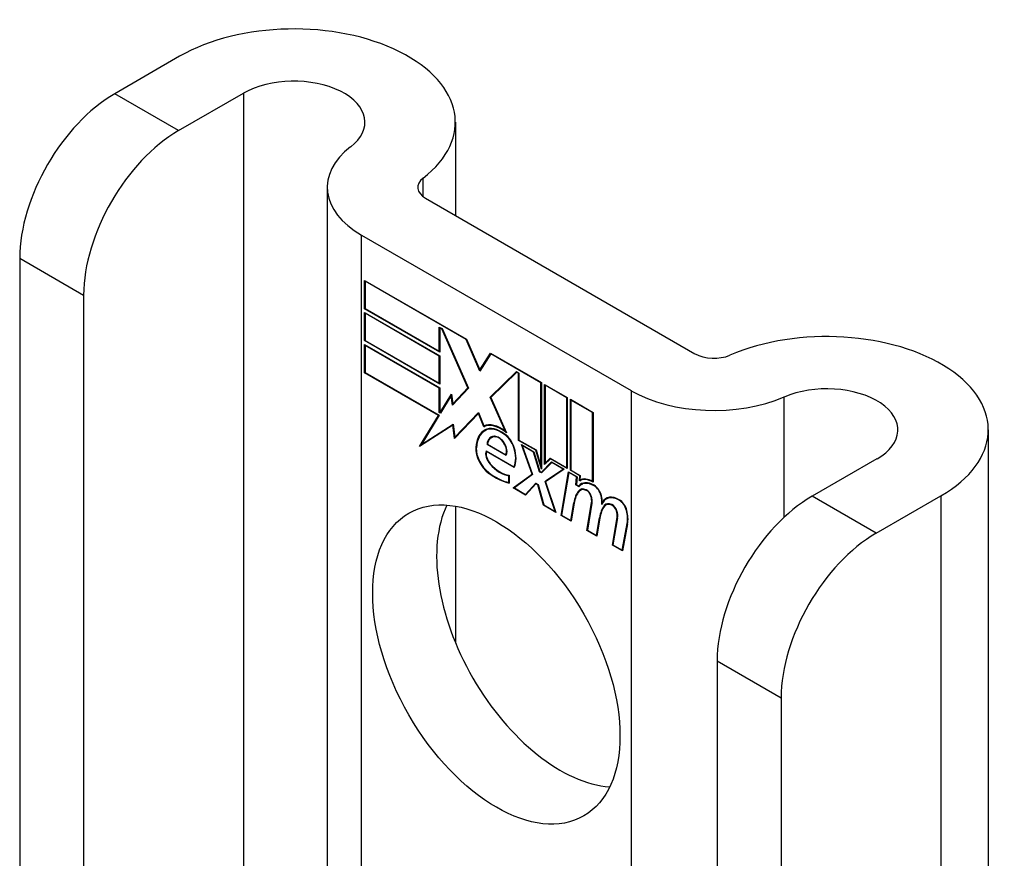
# Model space of a CAD drawing. Header units: inches. Extents: x 275.1 to 323.9, y 105.7 to 152.7.
# Tile 43 of 44: x 322.7 to 323.9, y 127.9 to 128.8. Entities that reach past the tile are written whole.
import ezdxf

# ---------------------------------------------------------------- set-up
doc = ezdxf.new("R2010")
doc.units = ezdxf.units.IN
doc.header["$MEASUREMENT"] = 0
doc.layers.add('Visible Edges(ANSI)', color=7, linetype='Continuous', lineweight=25)
doc.layers.add('Visible Tangent Edges(ANSI)', color=7, linetype='Continuous', lineweight=25)

msp = doc.modelspace()

# ---------------------------------------------------------------- linework, layer by layer
at = {"layer": 'Visible Edges(ANSI)'}
for p, q in [((322.9296, 128.7973), (322.8543, 128.7538)), ((322.9285, 128.7109), (323.0038, 128.7544)), ((323.2497, 128.7207), (323.2497, 128.6125)), ((323.101, 128.6451), (323.101, 127.6467)), ((323.2151, 128.6324), (323.5279, 128.4518)), ((323.1409, 128.5896), (323.4537, 128.409)), ((322.744, 128.5627), (322.744, 127.7969)), ((323.1444, 128.5041), (323.1444, 128.5369)), ((323.1444, 128.5369), (323.2627, 128.4686)), ((323.1449, 128.536), (323.1455, 128.5363)), ((323.1449, 128.536), (323.1449, 128.5044)), ((323.2624, 128.4682), (323.1449, 128.536)), ((322.8182, 128.5199), (322.8182, 127.754)), ((323.1444, 128.5041), (323.1449, 128.5044)), ((323.2316, 128.4538), (323.1444, 128.5041)), ((323.1444, 128.4671), (323.1444, 128.4999)), ((323.1444, 128.4999), (323.2316, 128.4495)), ((323.1449, 128.5044), (323.2311, 128.4547)), ((323.1449, 128.4989), (323.1455, 128.4992)), ((323.1449, 128.4989), (323.1449, 128.4674)), ((323.2311, 128.4492), (323.1449, 128.4989)), ((323.2311, 128.4547), (323.2311, 128.4829)), ((323.2311, 128.4829), (323.2343, 128.481)), ((323.2316, 128.4819), (323.2322, 128.4823)), ((323.234, 128.4806), (323.2316, 128.4819)), ((323.2316, 128.4819), (323.2316, 128.4538)), ((323.234, 128.4806), (323.2344, 128.4808)), ((323.2642, 128.4123), (323.234, 128.4806)), ((323.2343, 128.481), (323.2649, 128.4119)), ((323.1444, 128.4671), (323.1449, 128.4674)), ((323.2316, 128.4167), (323.1444, 128.4671)), ((323.1449, 128.4674), (323.2311, 128.4176)), ((323.2624, 128.4682), (323.2628, 128.4684)), ((323.2783, 128.4318), (323.2624, 128.4682)), ((323.2627, 128.4686), (323.2782, 128.433)), ((323.1444, 128.4297), (323.1444, 128.4625)), ((323.1444, 128.4625), (323.2316, 128.4121)), ((323.1449, 128.4616), (323.1455, 128.4619)), ((323.2311, 128.4118), (323.1449, 128.4616)), ((323.1449, 128.4616), (323.1449, 128.43)), ((323.2311, 128.4547), (323.2316, 128.455)), ((323.2311, 128.4492), (323.2316, 128.4495)), ((323.2311, 128.4176), (323.2311, 128.4492)), ((323.2316, 128.4495), (323.2316, 128.4167)), ((323.2782, 128.433), (323.2905, 128.4525)), ((323.2908, 128.4518), (323.2783, 128.4318)), ((323.2905, 128.4525), (323.3496, 128.4184)), ((323.2908, 128.4518), (323.2913, 128.4521)), ((323.3491, 128.4181), (323.2908, 128.4518)), ((323.2912, 128.4522), (323.2909, 128.4518)), ((323.2782, 128.433), (323.2795, 128.4337)), ((323.2793, 128.4334), (323.2793, 128.4336)), ((323.1444, 128.4297), (323.1449, 128.43)), ((323.2301, 128.3803), (323.1444, 128.4297)), ((323.1449, 128.43), (323.231, 128.3804)), ((323.2901, 128.4015), (323.3207, 128.4311)), ((323.321, 128.4304), (323.2908, 128.4011)), ((323.2915, 128.4023), (323.3211, 128.4309)), ((323.3207, 128.4311), (323.3236, 128.4294)), ((323.321, 128.4304), (323.3215, 128.4307)), ((323.3231, 128.4291), (323.321, 128.4304)), ((323.3231, 128.4291), (323.3236, 128.4294)), ((323.3231, 128.3512), (323.3231, 128.4291)), ((323.3236, 128.4294), (323.3236, 128.3515)), ((323.2311, 128.4176), (323.2316, 128.418)), ((323.2311, 128.4118), (323.2316, 128.4121)), ((323.2311, 128.3837), (323.2311, 128.4118)), ((323.2316, 128.4121), (323.2316, 128.384)), ((323.2649, 128.4119), (323.2466, 128.3923)), ((323.2469, 128.3937), (323.2642, 128.4123)), ((323.2648, 128.4122), (323.2483, 128.3945)), ((323.2642, 128.4123), (323.2646, 128.4125)), ((323.3491, 128.4181), (323.3496, 128.4184)), ((323.3491, 128.3212), (323.3491, 128.4181)), ((323.3496, 128.4184), (323.3496, 128.3179)), ((323.3533, 128.3232), (323.3533, 128.4163)), ((323.3533, 128.4163), (323.3796, 128.4011)), ((323.3539, 128.4153), (323.3544, 128.4157)), ((323.3539, 128.4153), (323.3539, 128.3248)), ((323.3791, 128.4008), (323.3539, 128.4153)), ((323.2322, 128.3836), (323.2452, 128.4049)), ((323.2449, 128.4032), (323.2325, 128.3828)), ((323.2449, 128.4032), (323.2454, 128.4035)), ((323.2466, 128.3923), (323.2449, 128.4032)), ((323.2453, 128.4037), (323.2451, 128.4033)), ((323.2452, 128.4049), (323.2469, 128.3937)), ((323.2901, 128.4015), (323.2915, 128.4023)), ((323.3079, 128.3617), (323.2901, 128.4015)), ((323.2908, 128.4011), (323.3091, 128.3601)), ((323.2917, 128.402), (323.2915, 128.4023)), ((323.3791, 128.4008), (323.3796, 128.4011)), ((323.3791, 128.3195), (323.3791, 128.4008)), ((323.3796, 128.4011), (323.3796, 128.3186)), ((323.3833, 128.3165), (323.3833, 128.399)), ((323.3833, 128.399), (323.4096, 128.3838)), ((323.3838, 128.398), (323.3844, 128.3984)), ((323.3838, 128.398), (323.3838, 128.3168)), ((323.409, 128.3835), (323.3838, 128.398)), ((323.2469, 128.3937), (323.2483, 128.3945)), ((323.2479, 128.3937), (323.2478, 128.3942)), ((323.2082, 128.3442), (323.2301, 128.3803)), ((323.231, 128.3804), (323.2104, 128.3465)), ((323.2301, 128.3803), (323.2306, 128.3806)), ((323.2311, 128.3837), (323.2316, 128.384)), ((323.2325, 128.3828), (323.2311, 128.3837)), ((323.2316, 128.384), (323.2322, 128.3836)), ((323.2322, 128.3836), (323.2334, 128.3844)), ((323.2332, 128.3841), (323.2331, 128.3842)), ((323.2764, 128.3824), (323.2487, 128.3535)), ((323.249, 128.3549), (323.2765, 128.3835)), ((323.2504, 128.3557), (323.2767, 128.3831)), ((323.2764, 128.3824), (323.2768, 128.3827)), ((323.2826, 128.3671), (323.2764, 128.3824)), ((323.2765, 128.3835), (323.2827, 128.368)), ((323.409, 128.3835), (323.4096, 128.3838)), ((323.409, 128.3036), (323.409, 128.3835)), ((323.4096, 128.3838), (323.4096, 128.3027)), ((323.2469, 128.369), (323.2082, 128.3442)), ((323.2104, 128.3465), (323.2473, 128.3701)), ((323.2118, 128.3474), (323.2473, 128.3701)), ((323.2469, 128.369), (323.2474, 128.3693)), ((323.2487, 128.3535), (323.2469, 128.369)), ((323.2473, 128.3701), (323.249, 128.3549)), ((323.2826, 128.3671), (323.284, 128.3679)), ((323.2838, 128.3684), (323.284, 128.3679)), ((323.2841, 128.3627), (323.2856, 128.3635)), ((323.8684, 128.3635), (323.8684, 126.3223)), ((323.249, 128.3549), (323.2504, 128.3557)), ((323.25, 128.3555), (323.25, 128.3549)), ((323.2913, 128.3543), (323.2927, 128.3552)), ((323.3069, 128.358), (323.3074, 128.3583)), ((323.3079, 128.3617), (323.3082, 128.3619)), ((323.3231, 128.3512), (323.3236, 128.3515)), ((323.3236, 128.3515), (323.3434, 128.3401)), ((323.2105, 128.3466), (323.2097, 128.3452)), ((323.2104, 128.3465), (323.2118, 128.3474)), ((323.2865, 128.3465), (323.2871, 128.3468)), ((323.3086, 128.3337), (323.2865, 128.3465)), ((323.2871, 128.3468), (323.3083, 128.3345)), ((323.343, 128.3397), (323.3231, 128.3512)), ((323.3388, 128.312), (323.3266, 128.3463)), ((323.3266, 128.3463), (323.3409, 128.338)), ((323.3274, 128.3452), (323.328, 128.3455)), ((323.3274, 128.3452), (323.3394, 128.3116)), ((323.3405, 128.3376), (323.3274, 128.3452)), ((323.343, 128.3397), (323.3434, 128.34)), ((323.3434, 128.3401), (323.3491, 128.3212)), ((323.2853, 128.3392), (323.3177, 128.3205)), ((323.2857, 128.3383), (323.2863, 128.3386)), ((323.3181, 128.3197), (323.2857, 128.3383)), ((323.3083, 128.3345), (323.3093, 128.3351)), ((323.3091, 128.335), (323.3092, 128.335)), ((323.3405, 128.3376), (323.3409, 128.3379)), ((323.3474, 128.3149), (323.3405, 128.3376)), ((323.3409, 128.338), (323.3478, 128.3153)), ((323.3496, 128.3179), (323.343, 128.3397)), ((323.36, 128.3299), (323.3533, 128.3232)), ((323.3539, 128.3248), (323.3597, 128.3307)), ((323.3553, 128.3256), (323.3601, 128.3305)), ((323.3597, 128.3307), (323.3791, 128.3195)), ((323.36, 128.3299), (323.3605, 128.3302)), ((323.3796, 128.3186), (323.36, 128.3299)), ((323.7392, 128.3298), (323.6639, 128.2864)), ((323.3177, 128.3205), (323.3187, 128.321)), ((323.3186, 128.321), (323.3186, 128.321)), ((323.3491, 128.3212), (323.3496, 128.3215)), ((323.3496, 128.3142), (323.3614, 128.3262)), ((323.3617, 128.3254), (323.3499, 128.3135)), ((323.3618, 128.3259), (323.351, 128.315)), ((323.3538, 128.3036), (323.3747, 128.3179)), ((323.3539, 128.3248), (323.3553, 128.3256)), ((323.3759, 128.3178), (323.3544, 128.3032)), ((323.3548, 128.3253), (323.3548, 128.3246)), ((323.3552, 128.3045), (323.3753, 128.3182)), ((323.3614, 128.3262), (323.3759, 128.3178)), ((323.3617, 128.3254), (323.3622, 128.3257)), ((323.3747, 128.3179), (323.3617, 128.3254)), ((323.3747, 128.3179), (323.3752, 128.3182)), ((323.3791, 128.3195), (323.3796, 128.3198)), ((323.3117, 128.3102), (323.3122, 128.3105)), ((323.3117, 128.3024), (323.3117, 128.3102)), ((323.3122, 128.3108), (323.3122, 128.3016)), ((323.317, 128.2961), (323.3388, 128.312)), ((323.3394, 128.3116), (323.3182, 128.296)), ((323.3392, 128.3121), (323.3184, 128.2969)), ((323.3388, 128.312), (323.3392, 128.3122)), ((323.3474, 128.3149), (323.348, 128.3152)), ((323.3499, 128.3135), (323.3474, 128.3149)), ((323.3478, 128.3153), (323.3496, 128.3142)), ((323.3496, 128.3142), (323.351, 128.315)), ((323.3509, 128.3145), (323.3505, 128.3147)), ((323.3724, 128.2641), (323.3809, 128.3149)), ((323.3814, 128.314), (323.3731, 128.2643)), ((323.3809, 128.3149), (323.391, 128.3091)), ((323.3814, 128.314), (323.3819, 128.3143)), ((323.3904, 128.3088), (323.3814, 128.314)), ((323.3833, 128.3165), (323.3838, 128.3168)), ((323.3942, 128.3102), (323.3833, 128.3165)), ((323.3838, 128.3168), (323.3948, 128.3105)), ((323.3897, 128.2995), (323.3904, 128.3088)), ((323.391, 128.3091), (323.3903, 128.2997)), ((323.3904, 128.3088), (323.3909, 128.3091)), ((323.3937, 128.3042), (323.3942, 128.3102)), ((323.3942, 128.3102), (323.3947, 128.3105)), ((323.3948, 128.3105), (323.3944, 128.3054)), ((323.3952, 128.3058), (323.3951, 128.305)), ((323.3117, 128.3024), (323.3122, 128.3027)), ((323.317, 128.2961), (323.3184, 128.2969)), ((323.3313, 128.2878), (323.317, 128.2961)), ((323.3182, 128.296), (323.3311, 128.2886)), ((323.3184, 128.2969), (323.319, 128.2966)), ((323.3311, 128.2886), (323.343, 128.3016)), ((323.3433, 128.3008), (323.3313, 128.2878)), ((323.3325, 128.2894), (323.3434, 128.3014)), ((323.343, 128.3016), (323.3458, 128.3)), ((323.3433, 128.3008), (323.3438, 128.3011)), ((323.3454, 128.2996), (323.3433, 128.3008)), ((323.3454, 128.2996), (323.3458, 128.2998)), ((323.352, 128.2759), (323.3454, 128.2996)), ((323.3458, 128.3), (323.3524, 128.2763)), ((323.3538, 128.3036), (323.3552, 128.3045)), ((323.3655, 128.2687), (323.3538, 128.3036)), ((323.3544, 128.3032), (323.3663, 128.2676)), ((323.3554, 128.3038), (323.3552, 128.3045)), ((323.3897, 128.2995), (323.3903, 128.2998)), ((323.3931, 128.2975), (323.3897, 128.2995)), ((323.3903, 128.2997), (323.3928, 128.2983)), ((323.3928, 128.2983), (323.3942, 128.2991)), ((323.3941, 128.2986), (323.3937, 128.2988)), ((323.3941, 128.3044), (323.3955, 128.3052)), ((323.3949, 128.2935), (323.3963, 128.2943)), ((323.3961, 128.3001), (323.3975, 128.3009)), ((323.409, 128.3036), (323.4096, 128.3039)), ((323.3311, 128.2886), (323.3325, 128.2894)), ((323.3319, 128.2891), (323.3323, 128.2889)), ((323.425, 128.2832), (323.4264, 128.284)), ((323.7382, 128.2435), (323.8135, 128.287)), ((323.2497, 128.2749), (323.2497, 128.1166)), ((323.352, 128.2759), (323.3525, 128.2762)), ((323.3663, 128.2676), (323.352, 128.2759)), ((323.3524, 128.2763), (323.3655, 128.2687)), ((323.3837, 128.2582), (323.3871, 128.2787)), ((323.3876, 128.2783), (323.3841, 128.2574)), ((323.4024, 128.2468), (323.4078, 128.2789)), ((323.4083, 128.2785), (323.403, 128.247)), ((323.4204, 128.2796), (323.4217, 128.2803)), ((323.4226, 128.2756), (323.424, 128.2764)), ((323.4246, 128.2763), (323.426, 128.2771)), ((323.3655, 128.2687), (323.3659, 128.2689)), ((323.3724, 128.2641), (323.3731, 128.2645)), ((323.3841, 128.2574), (323.3724, 128.2641)), ((323.3731, 128.2643), (323.3837, 128.2582)), ((323.4136, 128.2409), (323.417, 128.2614)), ((323.4176, 128.261), (323.4141, 128.2401)), ((323.417, 128.2614), (323.4177, 128.2618)), ((323.4321, 128.2297), (323.4375, 128.2618)), ((323.438, 128.2614), (323.4327, 128.2299)), ((323.3837, 128.2582), (323.3843, 128.2586)), ((323.4433, 128.2238), (323.4491, 128.2549)), ((323.4496, 128.2545), (323.4438, 128.2229)), ((323.4024, 128.2468), (323.4031, 128.2472)), ((323.4141, 128.2401), (323.4024, 128.2468)), ((323.403, 128.247), (323.4136, 128.2409)), ((323.4136, 128.2409), (323.4143, 128.2413)), ((323.4321, 128.2297), (323.4327, 128.23)), ((323.4438, 128.2229), (323.4321, 128.2297)), ((323.4327, 128.2299), (323.4433, 128.2238)), ((323.4433, 128.2238), (323.444, 128.2242)), ((323.5536, 128.0953), (323.5536, 127.3294)), ((323.6278, 128.0524), (323.6278, 127.2866))]:
    msp.add_line(p, q, dxfattribs=at)
for centre, major_axis, start_param, end_param in [((323.0622, 128.7207), (0.1875, 0), 5.640144, 8.63938), ((323.0622, 128.7207), (0.0825, 0), 5.640144, 8.63938), ((322.8543, 128.6264), (-0.078, -0.1351), 3.926991, 5.497787), ((322.9285, 128.5836), (0.078, 0.1351), 0.785398, 2.356194), ((323.237, 128.6451), (-0.136, 0), 5.640144, 7.068583), ((323.237, 128.6451), (-0.031, 0), 5.640144, 7.068583), ((323.6809, 128.3635), (0.1875, 0), 5.497787, 8.497023), ((323.5499, 128.4645), (0.031, 0), 3.926991, 5.35543), ((323.5499, 128.4645), (-0.136, 0), 0.785398, 2.213838), ((323.6809, 128.3635), (0.0825, 0), 5.497787, 8.497023), ((323.3087, 128.3202), (-0.0249, 0.0431), 6.268672, 7.008625), ((323.3087, 128.3202), (-0.0245, 0.0424), 6.268672, 7.008625), ((323.3101, 128.321), (-0.0249, 0.0431), 0.028947, 0.295885), ((323.3025, 128.331), (-0.0206, 0.0357), 5.272274, 6.251395), ((323.3025, 128.331), (-0.021, 0.0364), 5.317289, 6.229324), ((323.304, 128.3318), (-0.0206, 0.0357), 6.047724, 6.251395), ((323.3025, 128.331), (-0.0187, 0.0323), 5.330385, 6.268672), ((323.3025, 128.331), (-0.0183, 0.0317), 5.329545, 6.268672), ((323.3101, 128.321), (-0.0245, 0.0424), 6.268672, 6.283185), ((323.304, 128.3318), (-0.0183, 0.0317), 6.051884, 6.268672), ((323.3018, 128.3362), (-0.0109, 0.0188), 5.836026, 6.985262), ((323.3018, 128.3362), (-0.0105, 0.0182), 5.836026, 6.946368), ((323.3032, 128.337), (-0.0109, 0.0188), 0.065067, 0.331662), ((323.3032, 128.337), (-0.0105, 0.0182), 6.079217, 6.283185), ((323.3001, 128.3428), (0.0072, -0.0125), 1.678399, 2.694434), ((323.3001, 128.3428), (-0.0068, 0.0119), 4.819991, 5.836026), ((323.3058, 128.3438), (0.0095, -0.0165), 1.201563, 2.270327), ((323.3058, 128.3438), (-0.0091, 0.0158), 4.343155, 5.413588), ((323.2909, 128.3317), (-0.0123, 0.0214), 0.72544, 2.208898), ((323.2909, 128.3317), (0.012, -0.0207), 3.867033, 5.35049), ((323.3008, 128.3435), (0.006, -0.0103), 0.287189, 1.678399), ((323.3008, 128.3435), (0.0063, -0.011), 0.251695, 1.678399), ((323.2953, 128.3445), (0.0173, -0.0299), 0.38335, 1.201563), ((323.2953, 128.3445), (0.0176, -0.0305), 0.369234, 1.201563), ((323.2939, 128.3309), (-0.0064, 0.011), 0.453624, 1.914249), ((323.2939, 128.3309), (0.006, -0.0104), 3.639467, 5.055842), ((323.3018, 128.3457), (-0.0196, 0.0339), 1.914249, 2.72139), ((323.3018, 128.3457), (0.0192, -0.0332), 5.055842, 5.891549), ((323.2963, 128.37), (-0.0379, 0.0657), 2.208898, 2.658734), ((323.2963, 128.37), (0.0376, -0.0651), 5.35049, 5.792995), ((323.4091, 128.2784), (-0.015, 0.026), 5.47676, 6.310847), ((323.4091, 128.2784), (-0.0154, 0.0266), 5.501665, 6.243634), ((323.4105, 128.2793), (-0.015, 0.026), 6.059998, 6.283185), ((323.4107, 128.2747), (-0.015, 0.026), 5.48867, 6.499805), ((323.4028, 128.2798), (-0.0083, 0.0143), 5.603031, 6.503084), ((323.4107, 128.2747), (-0.0146, 0.0253), 5.48867, 6.513784), ((323.4028, 128.2798), (-0.0079, 0.0136), 5.603031, 6.503084), ((323.4121, 128.2756), (-0.015, 0.026), 0.047158, 0.216619), ((323.4042, 128.2806), (-0.0082, 0.0143), 0.085815, 0.219898), ((323.4042, 128.2806), (-0.0079, 0.0136), 6.100483, 6.283185), ((323.4121, 128.2756), (-0.0146, 0.0253), 6.06115, 6.283185), ((323.4108, 128.2888), (0.0063, -0.011), 1.081978, 2.347078), ((323.4108, 128.2888), (-0.006, 0.0103), 4.223571, 5.48867), ((323.4281, 128.2467), (-0.0294, 0.051), 0.219898, 0.610865), ((323.4281, 128.2467), (-0.0291, 0.0503), 0.219898, 0.610865), ((323.4295, 128.2475), (-0.0294, 0.051), 0.219898, 0.291612), ((323.4022, 128.2869), (0.00412, -0.00714), 1.196548, 2.461438), ((323.4022, 128.2869), (-0.00375, 0.0065), 4.33814, 5.603031), ((323.3971, 128.2873), (-0.0077, 0.0133), 3.752458, 4.33814), ((323.3971, 128.2873), (0.0081, -0.014), 0.610865, 1.196548), ((323.395, 128.2924), (-0.0176, 0.0305), 3.88819, 4.223571), ((323.395, 128.2924), (0.018, -0.0312), 0.848525, 1.081978), ((323.4399, 128.2573), (-0.015, 0.0259), 5.492181, 6.733718), ((323.4399, 128.2573), (-0.0153, 0.0266), 5.492181, 6.613939), ((323.4413, 128.2581), (-0.0153, 0.0266), 0.046088, 0.313087), ((323.4413, 128.2581), (-0.015, 0.0259), 6.060079, 6.283185), ((323.6639, 128.159), (-0.078, -0.1351), 3.926991, 5.497787), ((323.3715, 128.1339), (-0.1015, 0.1758), 0.374433, 2.76716), ((323.4581, 128.23), (-0.0294, 0.051), 0.236534, 0.625184), ((323.4581, 128.23), (-0.0291, 0.0503), 0.236639, 0.625276), ((323.3964, 128.2932), (-0.0176, 0.0305), 3.959823, 3.971212), ((323.4325, 128.2627), (-0.0083, 0.0143), 5.604299, 6.503622), ((323.4596, 128.2308), (-0.0294, 0.051), 0.236534, 0.291612), ((323.4325, 128.2627), (-0.0079, 0.0136), 5.604299, 6.503242), ((323.4339, 128.2635), (-0.0083, 0.0143), 0.085815, 0.220437), ((323.4339, 128.2635), (-0.0079, 0.0136), 6.100483, 6.283185), ((323.4319, 128.2697), (0.00412, -0.00714), 1.196401, 2.462706), ((323.4319, 128.2697), (-0.00375, 0.0065), 4.337994, 5.604299), ((323.44, 128.2716), (-0.0062, 0.0107), 4.249437, 5.492181), ((323.44, 128.2716), (0.0066, -0.0114), 1.107844, 2.350588), ((323.4268, 128.2701), (-0.0077, 0.0133), 3.752322, 4.337994), ((323.4268, 128.2701), (0.0081, -0.014), 0.610998, 1.196401), ((323.4247, 128.2745), (-0.0176, 0.0305), 3.735005, 4.249437), ((323.4247, 128.2745), (0.018, -0.0312), 0.593412, 1.107844), ((323.7382, 128.1161), (0.078, 0.1351), 0.785398, 2.356194)]:
    msp.add_ellipse(centre, major_axis=major_axis, ratio=0.57735, start_param=start_param, end_param=end_param, dxfattribs=at)
msp.add_ellipse((323.2973, 128.091), major_axis=(-0.1015, 0.1758), ratio=0.57735, dxfattribs=at)
at = {"layer": 'Visible Tangent Edges(ANSI)'}
for p, q in [((322.9285, 128.7109), (322.8543, 128.7538)), ((323.0038, 128.7544), (323.0038, 127.7028)), ((323.2122, 128.6344), (323.2122, 128.6558)), ((323.1409, 127.6237), (323.1409, 128.5896)), ((322.744, 128.5627), (322.8182, 128.5199)), ((323.4537, 128.409), (323.4537, 127.443)), ((323.6314, 128.2619), (323.6314, 128.4016)), ((323.2845, 128.3629), (323.2859, 128.3637)), ((323.2969, 128.3552), (323.2976, 128.3556)), ((323.2735, 128.3429), (323.2741, 128.3433)), ((323.3061, 128.348), (323.3065, 128.3482)), ((323.3176, 128.343), (323.318, 128.3432)), ((323.29, 128.3237), (323.2904, 128.3239)), ((323.2884, 128.3132), (323.2888, 128.3135)), ((323.4109, 128.2985), (323.4114, 128.2988)), ((323.3929, 128.2927), (323.3943, 128.2936)), ((323.4016, 128.2933), (323.4022, 128.2936)), ((323.407, 128.2865), (323.4074, 128.2868)), ((323.4189, 128.287), (323.4193, 128.2873)), ((323.7382, 128.2435), (323.6639, 128.2864)), ((323.8135, 128.287), (323.8135, 126.2457)), ((323.3871, 128.2787), (323.3877, 128.2791)), ((323.4078, 128.2789), (323.4084, 128.2793)), ((323.4313, 128.2762), (323.4319, 128.2765)), ((323.44, 128.2817), (323.4406, 128.282)), ((323.4367, 128.2694), (323.4371, 128.2696)), ((323.4375, 128.2618), (323.4381, 128.2621)), ((323.4483, 128.27), (323.4487, 128.2702)), ((323.4491, 128.2549), (323.4498, 128.2553)), ((323.5536, 128.0953), (323.6278, 128.0524))]:
    msp.add_line(p, q, dxfattribs=at)

doc.saveas('drawing.dxf')
